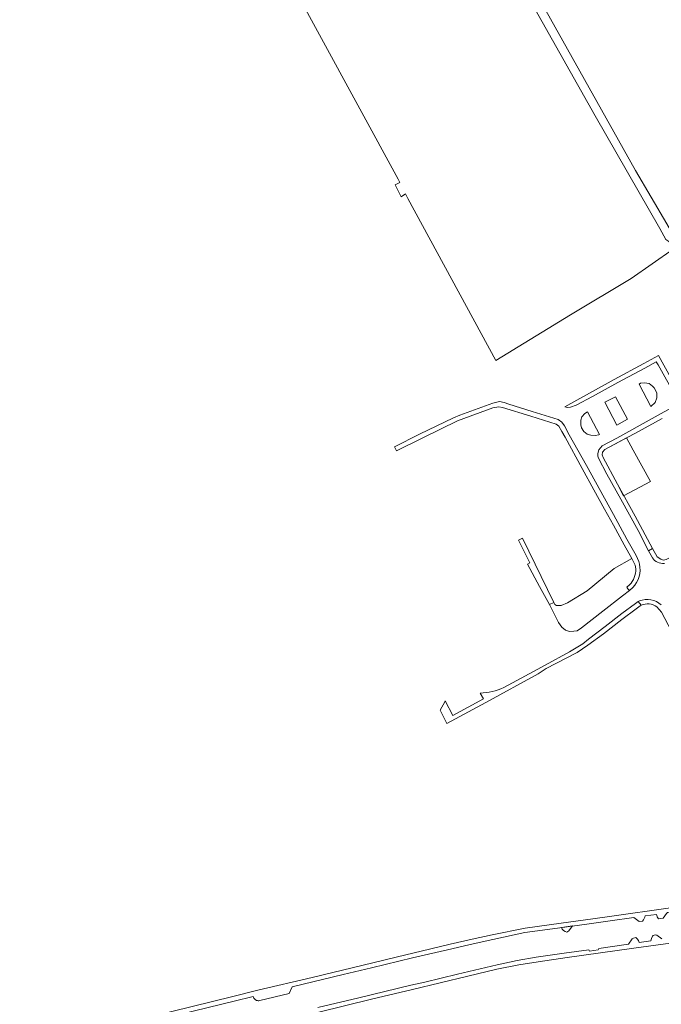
# Model space of a CAD drawing. Header units: metres. Extents: x 209813 to 223847, y 571801 to 587119.
# Tile 98 of 256: x 211881 to 212128, y 577468 to 577845. Entities that reach past the tile are written whole.
import ezdxf

# ---------------------------------------------------------------- set-up
doc = ezdxf.new("R2010")
doc.units = ezdxf.units.M
for name, color, linetype, lineweight in [('B-RO-GR-BEPLANTING_CULTUUR_HEESTERS-GV', 8, 'Continuous', 0), ('B-RO-GR-GRAS-GV', 8, 'Continuous', 0), ('B-RO-OG-TERREIN_CULTUURSCHEIDING-GV', 8, 'Continuous', 0), ('B-RO-VH-VERHARDING_TEGEL-GV', 8, 'Continuous', 0)]:
    doc.layers.add(name, color=color, linetype=linetype, lineweight=lineweight)

msp = doc.modelspace()

# ---------------------------------------------------------------- linework, layer by layer
at = {"layer": 'B-RO-GR-BEPLANTING_CULTUUR_HEESTERS-GV', "flags": 128}
for points in [[(212123.528, 577697.05), (212125.165, 577698.49), (212125.889, 577700.364), (212125.902, 577702.295), (212124.823, 577704.13), (212124.142, 577704.821), (212122.853, 577705.82), (212121.052, 577706.035), (212119.603, 577705.918), (212119.103, 577705.597)], [(212110.438, 577689.841), (212114.642, 577692.109), (212110.037, 577700.75), (212105.921, 577698.603)], [(212103.851, 577686.274), (212099.278, 577694.934), (212098.266, 577694.306), (212097.089, 577693.044), (212096.648, 577691.701), (212096.737, 577689.974), (212096.983, 577688.855), (212097.812, 577687.376), (212099.125, 577686.351), (212100.495, 577685.936), (212102.144, 577685.848), (212103.594, 577686.168)], [(212072.831, 577645.681), (212077.079, 577636.998), (212076.231, 577636.527), (212080.821, 577627.936), (212084.635, 577620.963), (212086.361, 577621.808), (212074.299, 577646.463)]]:
    msp.add_lwpolyline(points, close=True, dxfattribs=at)
for points in [[(212093.436, 577497.577), (212089.298, 577497.02)], [(212091.302, 577495.256), (212092.042, 577495.679), (212093.436, 577497.577)]]:
    msp.add_lwpolyline(points, dxfattribs=at)
at = {"layer": 'B-RO-GR-BEPLANTING_CULTUUR_HEESTERS-GV'}
msp.add_lwpolyline([(212089.298, 577497.02, 0.3057094), (212091.302, 577495.256)], format="xyb", dxfattribs=at)
at = {"layer": 'B-RO-GR-GRAS-GV', "flags": 128}
for points in [[(211944.949, 578089.919), (211942.699, 578088.642), (211881.4, 578054.238), (211980.97, 577868.137), (212026.568, 577784.202), (212027.209, 577782.924), (212025.437, 577782.114), (212027.802, 577777.487), (212029.385, 577778.586), (212030.263, 577776.835), (212064.026, 577714.601), (212092.735, 577732.2), (212116.006, 577746.151), (212132.174, 577757.364), (212130.423, 577760.352), (212129.298, 577761.101), (212127.01, 577765.337), (212102.149, 577808.606), (212058.757, 577885.865), (211983.88, 578016.833), (211950.773, 578076.58), (211951.995, 578077.34)], [(212078.469, 577857.554), (212117.627, 577787.572), (212129.73, 577767.14), (212133.069, 577761.323), (212138.466, 577765.016)]]:
    msp.add_lwpolyline(points, dxfattribs=at)
at = {"layer": 'B-RO-OG-TERREIN_CULTUURSCHEIDING-GV', "flags": 128}
msp.add_lwpolyline([(212116.737, 577680.236), (212114.2, 577684.954), (212105.841, 577680.439), (212104.996, 577679.402), (212104.862, 577678.387), (212105.236, 577677.37), (212110.703, 577667.199), (212113.098, 577662.691), (212123.367, 577668.147)], close=True, dxfattribs=at)
for points in [[(212117.846, 577634.641), (212117.578, 577636.141), (212116.216, 577638.619), (212109.53, 577634.865), (212099.123, 577626.192), (212091.563, 577621.605), (212089.171, 577620.598), (212087.396, 577620.573), (212086.773, 577620.966), (212086.361, 577621.808), (212084.635, 577620.963)], [(212084.635, 577620.963), (212088.066, 577614.019), (212089.353, 577612.242), (212090.845, 577611.137), (212092.316, 577610.664), (212093.982, 577610.694), (212095.324, 577610.922), (212096.917, 577611.978), (212105.113, 577618.423), (212112.672, 577624.365), (212115.403, 577626.352), (212114.747, 577626.992), (212114.371, 577627.681), (212115.393, 577628.537)]]:
    msp.add_lwpolyline(points, dxfattribs=at)
at = {"layer": 'B-RO-OG-TERREIN_CULTUURSCHEIDING-GV'}
msp.add_lwpolyline([(212115.393, 577628.537, 0.18334), (212117.846, 577634.641)], format="xyb", dxfattribs=at)
at = {"layer": 'B-RO-VH-VERHARDING_TEGEL-GV', "flags": 128}
for points in [[(212131.198, 577707.947), (212126.436, 577716.605), (212120.848, 577713.453), (212109.479, 577707.36), (212102.29, 577703.345), (212090.512, 577696.922), (212091.576, 577696.638), (212092.745, 577696.706), (212094.934, 577697.504), (212101.13, 577700.89), (212110.868, 577706.182), (212121.294, 577711.749), (212125.551, 577714.081), (212126.305, 577712.984), (212133.206, 577700.568)], [(212119.206, 577636.511), (212118.882, 577637.529), (212117.856, 577639.771), (212114.293, 577646.094), (212109.253, 577655.576), (212098.816, 577674.366), (212092.241, 577686.093), (212090.385, 577689.509), (212089.405, 577691.015), (212088.039, 577691.938), (212077.977, 577695.005), (212069.057, 577697.859), (212067.308, 577698.481), (212065.507, 577698.874), (212062.927, 577698.252), (212050.325, 577693.661), (212047.878, 577692.669), (212034.813, 577686.318), (212025.202, 577681.484)], [(212025.202, 577681.484), (212025.991, 577679.917), (212036.027, 577684.928), (212049.353, 577691.458), (212062.953, 577696.437), (212065.24, 577696.869), (212066.66, 577696.631), (212077.483, 577693.306), (212087.214, 577690.242), (212088.302, 577689.498), (212089.354, 577687.434), (212090.711, 577685.215), (212097.257, 577673.182), (212101.647, 577665.026), (212105.787, 577657.607), (212109.173, 577651.411), (212113.313, 577643.866), (212116.216, 577638.619), (212117.578, 577636.141), (212117.846, 577634.641)], [(212133.567, 577697.594), (212124.108, 577692.427), (212110.469, 577684.876), (212104.86, 577681.841), (212103.606, 577680.352), (212103.19, 577679.009), (212103.183, 577677.942), (212103.456, 577677.102), (212106.666, 577671.06), (212112.036, 577661.474), (212118.684, 577649.365), (212122.67, 577641.594)], [(212124.219, 577642.429), (212117.527, 577654.834), (212110.703, 577667.199), (212105.236, 577677.37), (212104.862, 577678.387), (212104.996, 577679.402), (212105.841, 577680.439), (212118.766, 577687.435), (212127.842, 577692.401)], [(212210.465, 577681.885), (212211.003, 577680.813), (212208.597, 577679.606), (212195.674, 577672.786), (212188.666, 577669.159), (212178.826, 577663.988), (212167.686, 577658.197), (212156.982, 577652.582), (212149.971, 577648.82), (212141.917, 577644.659), (212129.478, 577638.243), (212128.436, 577638.047), (212127.397, 577638.41), (212125.955, 577639.259), (212124.219, 577642.429), (212122.67, 577641.594), (212124.124, 577638.94)], [(212115.393, 577628.537), (212114.371, 577627.681), (212114.747, 577626.992), (212115.403, 577626.352), (212116.656, 577627.512)], [(212119.134, 577622.34), (212118.733, 577622.076), (212119.787, 577620.723)], [(212042.655, 577580.4), (212045.33, 577575.337), (212060.262, 577583.407), (212080.32, 577594.334), (212083.374, 577596.375), (212091.097, 577600.335), (212095.226, 577602.567), (212099.335, 577605.409), (212105.359, 577609.787), (212112.457, 577615.249), (212117.869, 577619.326), (212119.401, 577620.535), (212119.787, 577620.723)], [(212118.733, 577622.076), (212117.604, 577621.334), (212112.447, 577617.484), (212106.038, 577612.575), (212099.681, 577607.717), (212097.408, 577605.879), (212092.384, 577602.865), (212082.975, 577597.683), (212073.847, 577592.698), (212067.099, 577589.114)], [(212125.85, 577620.109), (212127.589, 577618.091), (212131.501, 577610.75), (212135.416, 577603.84), (212138.728, 577597.925), (212143.993, 577587.958), (212146.88, 577582.986), (212150.92, 577575.72), (212154.156, 577569.857), (212159.247, 577560.349), (212161.976, 577555.377), (212167.724, 577544.646), (212169.382, 577541.993), (212173.42, 577534.448), (212176.15, 577528.69), (212176.942, 577527.503), (212178.5, 577520.963)], [(212058.109, 577586.93), (212059.364, 577584.809), (212047.632, 577578.41), (212044.694, 577583.969), (212044.458, 577583.658), (212042.655, 577580.4)], [(212173.758, 577510.899), (212164.135, 577508.467), (212163.542, 577510.7), (212149.814, 577507.481), (212149.039, 577507.249), (212139.701, 577505.809), (212136.073, 577505.291), (212129.278, 577504.289), (212109.45, 577501.516), (212101.268, 577500.378), (212089.194, 577498.678), (212075.338, 577496.771), (212062.619, 577494.226), (212054.984, 577492.481), (212046.567, 577490.603), (212035.431, 577487.92), (212029.487, 577486.514), (212013.22, 577482.565), (211993.635, 577477.848), (211972.745, 577472.894), (211963.209, 577470.498), (211924.167, 577460.886)], [(211996.203, 577464.47), (212016.417, 577469.463), (212032.079, 577473.223), (212053.286, 577478.272), (212064.412, 577480.972), (212072.907, 577482.663), (212080.296, 577483.819), (212091.409, 577485.484), (212117.083, 577489.113), (212131.092, 577491.032), (212144.59, 577493.018), (212149.917, 577493.984), (212162.464, 577496.663), (212174.133, 577499.761), (212173.819, 577501.395), (212161.813, 577498.278), (212151.448, 577496.041), (212151.257, 577496.571), (212150.886, 577497.101), (212150.3, 577497.48), (212149.721, 577497.736), (212149.092, 577497.601)], [(212121.361, 577501.463), (212125.755, 577502.049)], [(212126.526, 577500.321), (212128.31, 577500.585), (212129.557, 577502.325), (212129.947, 577502.697), (212140.846, 577504.22), (212141.148, 577504.099), (212142.939, 577502.746), (212143.452, 577502.671), (212144.31, 577502.803)], [(211932.687, 577461.159), (211963.678, 577468.782), (211970.988, 577470.512), (211971.041, 577470.311), (211971.114, 577470.117), (211971.207, 577469.932), (211971.318, 577469.757), (211971.446, 577469.594), (211971.59, 577469.444), (211971.92, 577469.193), (211972.102, 577469.094), (211972.293, 577469.014), (211972.491, 577468.953), (211972.695, 577468.913), (211972.901, 577468.894), (211973.109, 577468.896), (211973.517, 577468.941), (211984.824, 577471.696), (211985.88, 577474.16), (212005.555, 577478.96), (212016.435, 577481.546), (212032.106, 577485.324), (212047.174, 577488.871), (212054.259, 577490.499), (212062.959, 577492.417), (212075.168, 577495.042), (212085.829, 577496.545), (212098.955, 577498.284), (212107.997, 577499.566), (212116.968, 577500.876), (212119.049, 577499.259), (212120.359, 577499.438)], [(212127.779, 577492.686), (212125.88, 577494.058), (212125.216, 577494.178), (212124.768, 577494.113), (212124.44, 577493.936), (212124.159, 577493.65), (212123.782, 577492.797), (212123.563, 577491.897), (212119.061, 577491.222), (212118.821, 577491.96), (212118.349, 577492.673), (212118.013, 577492.954), (212117.794, 577493.099), (212116.886, 577492.966), (212116.362, 577492.587), (212114.929, 577490.612), (212103.577, 577488.941), (212103.369, 577488.468), (212099.989, 577487.903), (212099.708, 577488.416), (212090.25, 577487.122), (212079.508, 577485.548), (212072.217, 577484.297), (212064.554, 577482.664), (212049.329, 577479.067), (212036.772, 577476.047), (212031.483, 577474.824), (212011.515, 577469.997), (211995.739, 577466.238)]]:
    msp.add_lwpolyline(points, dxfattribs=at)
at = {"layer": 'B-RO-VH-VERHARDING_TEGEL-GV'}
for points in [[(212124.124, 577638.94, 0.2882458), (212128.757, 577636.775)], [(212116.656, 577627.512, 0.2420803), (212119.206, 577636.511)], [(212127.557, 577620.834, 0.2946535), (212119.134, 577622.34)], [(212119.787, 577620.723, -0.2648583), (212125.85, 577620.109)], [(212067.099, 577589.114, -0.0938556), (212058.109, 577586.93)], [(212120.359, 577499.438, 0.1134138), (212121.361, 577501.463)], [(212125.755, 577502.049, 0.1652156), (212126.526, 577500.321)]]:
    msp.add_lwpolyline(points, format="xyb", dxfattribs=at)

doc.saveas('drawing.dxf')
